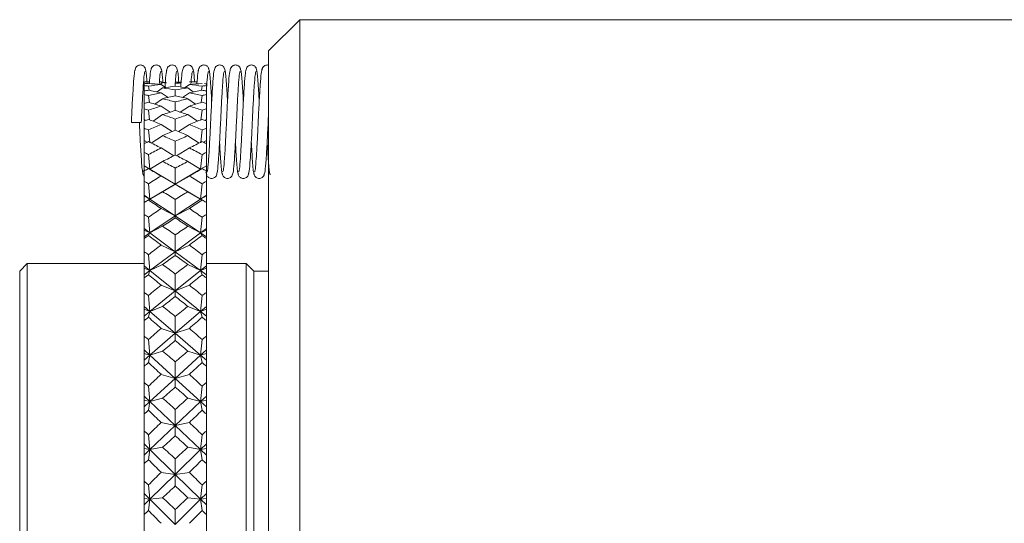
# Model space of a CAD drawing. Header units: inches. Extents: x 3.7 to 30.1, y 2.5 to 21.4.
# Tile 24 of 29: x 19.7 to 21.7, y 12.6 to 13.6. Entities that reach past the tile are written whole.
import ezdxf

# ---------------------------------------------------------------- set-up
doc = ezdxf.new("R2010")
doc.units = ezdxf.units.IN
doc.header["$MEASUREMENT"] = 0

msp = doc.modelspace()

# ---------------------------------------------------------------- linework, layer by layer
at = {"color": 7, "linetype": 'Continuous', "lineweight": 15}
for p, q in [((20.3089, 13.5666), (20.2464, 13.5041)), ((23.9806, 13.5666), (20.3089, 13.5666)), ((20.3089, 13.5666), (20.3089, 11.3366)), ((20.2464, 11.3991), (20.2464, 13.5041)), ((20.0071, 13.4416), (19.9964, 13.4416)), ((19.9964, 13.4416), (19.9964, 13.4414)), ((19.9964, 13.4378), (19.9964, 13.4414)), ((19.9964, 13.4378), (19.9964, 13.4341)), ((19.9964, 13.4235), (19.9964, 13.4341)), ((20.0062, 13.4248), (20.0051, 13.4331)), ((20.0334, 13.4294), (20.0226, 13.4215)), ((20.0306, 13.4416), (20.0271, 13.4416)), ((20.0334, 13.4402), (20.0282, 13.4364)), ((20.033, 13.4399), (20.0306, 13.4416)), ((20.039, 13.4302), (20.0306, 13.4361)), ((20.0589, 13.4328), (20.0589, 13.4386)), ((20.0787, 13.4302), (20.0871, 13.4361)), ((20.0951, 13.4215), (20.0843, 13.4294)), ((20.1026, 13.4416), (20.0908, 13.4416)), ((20.1126, 13.4331), (20.1115, 13.4248)), ((20.1214, 13.4378), (20.1214, 13.4341)), ((20.1214, 13.4235), (20.1214, 13.4341)), ((19.9964, 13.4235), (19.9964, 13.416)), ((19.9964, 13.3985), (19.9964, 13.416)), ((20.0068, 13.4003), (20.0051, 13.4142)), ((20.0443, 13.4104), (20.0306, 13.4199)), ((20.0589, 13.4138), (20.0589, 13.4253)), ((20.0734, 13.4104), (20.0871, 13.4199)), ((20.1126, 13.4142), (20.1109, 13.4003)), ((20.1214, 13.4235), (20.1214, 13.416)), ((20.1214, 13.3985), (20.1214, 13.416)), ((19.9964, 13.3985), (19.9964, 13.3874)), ((20.0334, 13.4078), (20.0181, 13.3969)), ((20.0488, 13.3809), (20.0306, 13.3931)), ((20.0589, 13.3842), (20.0589, 13.4013)), ((20.069, 13.3809), (20.0871, 13.3931)), ((20.0996, 13.3969), (20.0843, 13.4078)), ((20.1214, 13.3985), (20.1214, 13.3874)), ((19.9964, 13.3658), (19.9964, 13.3874)), ((20.0073, 13.3653), (20.0051, 13.3848)), ((20.0334, 13.3758), (20.0142, 13.3626)), ((20.1035, 13.3626), (20.0843, 13.3758)), ((20.1126, 13.3848), (20.1105, 13.3653)), ((20.1214, 13.3658), (20.1214, 13.3874)), ((20.2454, 13.3601), (20.2464, 13.3807)), ((19.9964, 13.3658), (19.9991, 13.3641)), ((19.9964, 13.3631), (19.9964, 13.3485)), ((20.0526, 13.3417), (20.0306, 13.356)), ((20.0589, 13.3443), (20.0589, 13.3669)), ((20.0651, 13.3417), (20.0871, 13.356)), ((20.1187, 13.3641), (20.1214, 13.3658)), ((20.1214, 13.3631), (20.1214, 13.3485)), ((19.9964, 13.3241), (19.9964, 13.3485)), ((20.0077, 13.3203), (20.0051, 13.3451)), ((20.0334, 13.3336), (20.0107, 13.3188)), ((20.107, 13.3188), (20.0843, 13.3336)), ((20.1126, 13.3451), (20.11, 13.3203)), ((20.1214, 13.3241), (20.1214, 13.3485)), ((19.9964, 13.3241), (20.0024, 13.3204)), ((19.9964, 13.3178), (19.9964, 13.3241)), ((19.9964, 13.3178), (19.9964, 13.2998)), ((20.0589, 13.2947), (20.0589, 13.3224)), ((20.1153, 13.3204), (20.1214, 13.3241)), ((20.1214, 13.3178), (20.1214, 13.3241)), ((20.1214, 13.3178), (20.1214, 13.2998)), ((19.9964, 13.273), (19.9964, 13.2998)), ((20.008, 13.2662), (20.0051, 13.2957)), ((20.0561, 13.2933), (20.0306, 13.3089)), ((20.0616, 13.2933), (20.0871, 13.3089)), ((20.1126, 13.2957), (20.1097, 13.2662)), ((20.1214, 13.273), (20.1214, 13.2998)), ((19.9964, 13.273), (20.008, 13.2662)), ((19.9964, 13.2729), (19.9964, 13.273)), ((19.9964, 13.2729), (20.008, 13.2662)), ((19.9964, 13.2629), (19.9964, 13.2729)), ((20.0334, 13.2818), (20.008, 13.2662)), ((20.1097, 13.2662), (20.0843, 13.2818)), ((20.1214, 13.273), (20.1097, 13.2662)), ((20.1097, 13.2662), (20.1214, 13.2729)), ((20.1214, 13.2729), (20.1214, 13.273)), ((20.1214, 13.2629), (20.1214, 13.2729)), ((19.9964, 13.2656), (19.995, 13.2608)), ((19.9964, 13.2629), (19.9964, 13.2418)), ((20.008, 13.2662), (20.0051, 13.2674)), ((20.008, 13.2662), (20.0589, 13.2363)), ((20.0589, 13.2363), (20.0306, 13.2525)), ((20.0589, 13.2363), (20.0589, 13.2685)), ((20.1097, 13.2662), (20.0589, 13.2363)), ((20.0589, 13.2363), (20.0871, 13.2525)), ((20.1126, 13.2674), (20.1097, 13.2662)), ((20.1205, 13.2608), (20.1222, 13.255)), ((20.1214, 13.2629), (20.1214, 13.2418)), ((19.9964, 13.2142), (19.9964, 13.2418)), ((20.008, 13.2064), (20.0051, 13.237)), ((20.008, 13.2064), (20.0589, 13.2363)), ((20.0589, 13.2363), (20.0589, 13.2359)), ((20.1097, 13.2064), (20.0589, 13.2363)), ((20.1126, 13.237), (20.1097, 13.2064)), ((20.1214, 13.2142), (20.1214, 13.2418)), ((19.9964, 13.2142), (20.008, 13.2064)), ((19.9964, 13.2126), (19.9964, 13.2142)), ((19.9964, 13.2126), (20.008, 13.2064)), ((19.9964, 13.1996), (19.9964, 13.2126)), ((20.0334, 13.2209), (20.008, 13.2064)), ((20.1097, 13.2064), (20.0843, 13.2209)), ((20.1214, 13.2142), (20.1097, 13.2064)), ((20.1097, 13.2064), (20.1214, 13.2126)), ((20.1214, 13.2126), (20.1214, 13.2142)), ((20.1214, 13.1996), (20.1214, 13.2126)), ((19.9964, 13.1996), (20.008, 13.2064)), ((19.9964, 13.1992), (19.9964, 13.1996)), ((19.9964, 13.1992), (19.9964, 13.1751)), ((20.008, 13.2064), (20.0051, 13.2043)), ((20.008, 13.2064), (20.0589, 13.1724)), ((20.1097, 13.2064), (20.0589, 13.1724)), ((20.0589, 13.1724), (20.0589, 13.2055)), ((20.1126, 13.2043), (20.1097, 13.2064)), ((20.1214, 13.1996), (20.1097, 13.2064)), ((20.1214, 13.1992), (20.1214, 13.1996)), ((20.1214, 13.1992), (20.1214, 13.1751)), ((19.9964, 13.1471), (19.9964, 13.1751)), ((20.008, 13.1384), (20.0589, 13.1724)), ((20.0589, 13.1724), (20.0306, 13.1873)), ((20.0589, 13.1724), (20.0871, 13.1873)), ((20.0589, 13.1724), (20.0589, 13.1684)), ((20.1097, 13.1384), (20.0589, 13.1724)), ((20.1214, 13.1471), (20.1214, 13.1751)), ((20.008, 13.1384), (20.0051, 13.1697)), ((20.0334, 13.1516), (20.008, 13.1384)), ((20.1097, 13.1384), (20.0843, 13.1516)), ((20.1126, 13.1697), (20.1097, 13.1384)), ((19.9964, 13.1471), (20.008, 13.1384)), ((19.9964, 13.144), (19.9964, 13.1471)), ((19.9964, 13.144), (20.008, 13.1384)), ((19.9964, 13.1306), (19.9964, 13.144)), ((19.9964, 13.1306), (20.008, 13.1384)), ((20.008, 13.1384), (20.0051, 13.133)), ((20.008, 13.1384), (20.0589, 13.1006)), ((20.1097, 13.1384), (20.0589, 13.1006)), ((20.0589, 13.1006), (20.0589, 13.1343)), ((20.1214, 13.1471), (20.1097, 13.1384)), ((20.1097, 13.1384), (20.1214, 13.144)), ((20.1126, 13.133), (20.1097, 13.1384)), ((20.1214, 13.1306), (20.1097, 13.1384)), ((20.1214, 13.144), (20.1214, 13.1471)), ((20.1214, 13.1306), (20.1214, 13.144)), ((19.9964, 13.1273), (19.9964, 13.1306)), ((19.9964, 13.1273), (19.9964, 13.1005)), ((20.0589, 13.1006), (20.0306, 13.114)), ((20.0589, 13.1006), (20.0871, 13.114)), ((20.1214, 13.1273), (20.1214, 13.1306)), ((20.1214, 13.1273), (20.1214, 13.1005)), ((19.9964, 13.0723), (19.9964, 13.1005)), ((20.008, 13.0628), (20.0051, 13.0945)), ((20.008, 13.0628), (20.0589, 13.1006)), ((20.0589, 13.1006), (20.0589, 13.0931)), ((20.1097, 13.0628), (20.0589, 13.1006)), ((20.1126, 13.0945), (20.1097, 13.0628)), ((20.1214, 13.0723), (20.1214, 13.1005)), ((19.7614, 13.0766), (19.7464, 13.0616)), ((19.9964, 13.0766), (19.7614, 13.0766)), ((19.7614, 13.0766), (19.7614, 11.8266)), ((19.9964, 13.0723), (20.008, 13.0628)), ((19.9964, 13.0678), (19.9964, 13.0723)), ((20.0334, 13.0746), (20.008, 13.0628)), ((20.1097, 13.0628), (20.0843, 13.0746)), ((20.1214, 13.0723), (20.1097, 13.0628)), ((20.2014, 13.0766), (20.1214, 13.0766)), ((20.1214, 13.0678), (20.1214, 13.0723)), ((20.2164, 13.0616), (20.2014, 13.0766)), ((20.2014, 12.091), (20.2014, 13.0766)), ((19.7464, 11.8416), (19.7464, 13.0616)), ((19.9964, 13.0678), (20.008, 13.0628)), ((19.9964, 13.0542), (19.9964, 13.0678)), ((19.9964, 13.0542), (20.008, 13.0628)), ((19.9964, 13.0479), (19.9964, 13.0542)), ((20.008, 13.0628), (20.0051, 13.0542)), ((20.008, 13.0628), (20.0589, 13.0217)), ((20.1097, 13.0628), (20.0589, 13.0217)), ((20.0589, 13.0217), (20.0589, 13.0557)), ((20.1097, 13.0628), (20.1214, 13.0678)), ((20.1126, 13.0542), (20.1097, 13.0628)), ((20.1214, 13.0542), (20.1097, 13.0628)), ((20.1214, 13.0542), (20.1214, 13.0678)), ((20.1214, 13.0479), (20.1214, 13.0542)), ((20.2464, 13.0616), (20.2164, 13.0616)), ((20.2164, 12.1074), (20.2164, 13.0616)), ((19.9964, 13.0479), (19.9964, 13.0188)), ((20.0589, 13.0217), (20.0306, 13.0335)), ((20.0589, 13.0217), (20.0871, 13.0335)), ((20.1214, 13.0479), (20.1214, 13.0188)), ((19.9964, 12.9907), (19.9964, 13.0188)), ((20.008, 12.9806), (20.0589, 13.0217)), ((20.0589, 13.0217), (20.0589, 13.0108)), ((20.1097, 12.9806), (20.0589, 13.0217)), ((20.1214, 12.9907), (20.1214, 13.0188)), ((20.008, 12.9806), (20.0051, 13.0123)), ((20.1126, 13.0123), (20.1097, 12.9806)), ((19.9964, 12.9907), (20.008, 12.9806)), ((19.9964, 12.9849), (19.9964, 12.9907)), ((19.9964, 12.9849), (20.008, 12.9806)), ((19.9964, 12.9711), (19.9964, 12.9849)), ((19.9964, 12.9711), (20.008, 12.9806)), ((20.008, 12.9806), (20.0051, 12.9688)), ((20.0334, 12.9907), (20.008, 12.9806)), ((20.008, 12.9806), (20.0589, 12.9366)), ((20.1097, 12.9806), (20.0589, 12.9366)), ((20.1097, 12.9806), (20.0843, 12.9907)), ((20.1214, 12.9907), (20.1097, 12.9806)), ((20.1097, 12.9806), (20.1214, 12.9849)), ((20.1126, 12.9688), (20.1097, 12.9806)), ((20.1214, 12.9711), (20.1097, 12.9806)), ((20.1214, 12.9849), (20.1214, 12.9907)), ((20.1214, 12.9711), (20.1214, 12.9849)), ((19.9964, 12.9621), (19.9964, 12.9711)), ((19.9964, 12.9621), (19.9964, 12.9309)), ((20.0589, 12.9366), (20.0589, 12.9704)), ((20.1214, 12.9621), (20.1214, 12.9711)), ((20.1214, 12.9621), (20.1214, 12.9309)), ((20.008, 12.8925), (20.0589, 12.9366)), ((20.0589, 12.9366), (20.0306, 12.9466)), ((20.0589, 12.9366), (20.0871, 12.9466)), ((20.0589, 12.9366), (20.0589, 12.9223)), ((20.1097, 12.8925), (20.0589, 12.9366)), ((19.9964, 12.9032), (19.9964, 12.9309)), ((20.008, 12.8925), (20.0051, 12.9239)), ((20.1126, 12.9239), (20.1097, 12.8925)), ((20.1214, 12.9032), (20.1214, 12.9309)), ((19.9964, 12.9032), (20.008, 12.8925)), ((19.9964, 12.8961), (19.9964, 12.9032)), ((19.9964, 12.8961), (20.008, 12.8925)), ((19.9964, 12.8824), (19.9964, 12.8961)), ((20.0334, 12.901), (20.008, 12.8925)), ((20.1097, 12.8925), (20.0843, 12.901)), ((20.1214, 12.9032), (20.1097, 12.8925)), ((20.1097, 12.8925), (20.1214, 12.8961)), ((20.1214, 12.8961), (20.1214, 12.9032)), ((20.1214, 12.8824), (20.1214, 12.8961)), ((19.9964, 12.8824), (20.008, 12.8925)), ((19.9964, 12.8706), (19.9964, 12.8824)), ((20.008, 12.8925), (20.0051, 12.8778)), ((20.008, 12.8925), (20.0589, 12.8461)), ((20.1097, 12.8925), (20.0589, 12.8461)), ((20.0589, 12.8461), (20.0589, 12.8794)), ((20.1126, 12.8778), (20.1097, 12.8925)), ((20.1214, 12.8824), (20.1097, 12.8925)), ((20.1214, 12.8706), (20.1214, 12.8824)), ((19.9964, 12.8706), (19.9964, 12.8377)), ((20.1214, 12.8706), (20.1214, 12.8377)), ((19.9964, 12.8107), (19.9964, 12.8377)), ((20.008, 12.7996), (20.0589, 12.8461)), ((20.0589, 12.8461), (20.0306, 12.8542)), ((20.0589, 12.8461), (20.0871, 12.8542)), ((20.0589, 12.8461), (20.0589, 12.8287)), ((20.1097, 12.7996), (20.0589, 12.8461)), ((20.1214, 12.8107), (20.1214, 12.8377)), ((20.008, 12.7996), (20.0051, 12.8304)), ((20.1126, 12.8304), (20.1097, 12.7996)), ((19.9964, 12.8107), (20.008, 12.7996)), ((19.9964, 12.8025), (19.9964, 12.8107)), ((19.9964, 12.8025), (20.008, 12.7996)), ((19.9964, 12.789), (19.9964, 12.8025)), ((19.9964, 12.789), (20.008, 12.7996)), ((20.008, 12.7996), (20.0051, 12.782)), ((20.0334, 12.8063), (20.008, 12.7996)), ((20.008, 12.7996), (20.0589, 12.7513)), ((20.1097, 12.7996), (20.0589, 12.7513)), ((20.1097, 12.7996), (20.0843, 12.8063)), ((20.1214, 12.8107), (20.1097, 12.7996)), ((20.1097, 12.7996), (20.1214, 12.8025)), ((20.1126, 12.782), (20.1097, 12.7996)), ((20.1214, 12.789), (20.1097, 12.7996)), ((20.1214, 12.8025), (20.1214, 12.8107)), ((20.1214, 12.789), (20.1214, 12.8025)), ((19.9964, 12.7746), (19.9964, 12.789)), ((20.0589, 12.7513), (20.0589, 12.7837)), ((20.1214, 12.7746), (20.1214, 12.789)), ((19.9964, 12.7746), (19.9964, 12.7403)), ((20.0589, 12.7513), (20.0306, 12.7575)), ((20.0589, 12.7513), (20.0871, 12.7575)), ((20.1214, 12.7746), (20.1214, 12.7403)), ((19.9964, 12.7144), (19.9964, 12.7403)), ((20.008, 12.703), (20.0589, 12.7513)), ((20.0589, 12.7513), (20.0589, 12.731)), ((20.1097, 12.703), (20.0589, 12.7513)), ((20.1214, 12.7144), (20.1214, 12.7403)), ((20.008, 12.703), (20.0051, 12.7327)), ((20.1126, 12.7327), (20.1097, 12.703)), ((19.9964, 12.7144), (20.008, 12.703)), ((19.9964, 12.705), (19.9964, 12.7144)), ((19.9964, 12.705), (20.008, 12.703)), ((19.9964, 12.6919), (19.9964, 12.705)), ((19.9964, 12.6919), (20.008, 12.703)), ((20.008, 12.703), (20.0051, 12.6827)), ((20.0334, 12.7078), (20.008, 12.703)), ((20.008, 12.703), (20.0589, 12.6532)), ((20.1097, 12.703), (20.0589, 12.6532)), ((20.1097, 12.703), (20.0843, 12.7078)), ((20.1214, 12.7144), (20.1097, 12.703)), ((20.1097, 12.703), (20.1214, 12.705)), ((20.1126, 12.6827), (20.1097, 12.703)), ((20.1214, 12.6919), (20.1097, 12.703)), ((20.1214, 12.705), (20.1214, 12.7144)), ((20.1214, 12.6919), (20.1214, 12.705)), ((19.9964, 12.675), (19.9964, 12.6919)), ((20.0589, 12.6532), (20.0589, 12.6844)), ((20.1214, 12.675), (20.1214, 12.6919)), ((19.9964, 12.675), (19.9964, 12.6397)), ((20.0589, 12.6532), (20.0306, 12.6574)), ((20.0589, 12.6532), (20.0871, 12.6574)), ((20.1214, 12.675), (20.1214, 12.6397)), ((19.9964, 12.6151), (19.9964, 12.6397)), ((20.008, 12.6035), (20.0589, 12.6532)), ((20.0589, 12.6532), (20.0589, 12.6302)), ((20.1097, 12.6035), (20.0589, 12.6532)), ((20.1214, 12.6151), (20.1214, 12.6397)), ((20.008, 12.6035), (20.0051, 12.632)), ((20.1126, 12.632), (20.1097, 12.6035)), ((19.9964, 12.6151), (20.008, 12.6035)), ((19.9964, 12.6047), (19.9964, 12.6151)), ((19.9964, 12.6047), (20.008, 12.6035)), ((19.9964, 12.5921), (19.9964, 12.6047)), ((19.9964, 12.5921), (20.008, 12.6035)), ((20.008, 12.6035), (20.0051, 12.5808)), ((20.0334, 12.6064), (20.008, 12.6035)), ((20.008, 12.6035), (20.0589, 12.5529)), ((20.1097, 12.6035), (20.0589, 12.5529)), ((20.1097, 12.6035), (20.0843, 12.6064)), ((20.1214, 12.6151), (20.1097, 12.6035)), ((20.1097, 12.6035), (20.1214, 12.6047)), ((20.1126, 12.5808), (20.1097, 12.6035)), ((20.1214, 12.5921), (20.1097, 12.6035)), ((20.1214, 12.6047), (20.1214, 12.6151)), ((20.1214, 12.5921), (20.1214, 12.6047)), ((19.9964, 12.5729), (19.9964, 12.5921)), ((20.0589, 12.5529), (20.0589, 12.5826)), ((20.1214, 12.5729), (20.1214, 12.5921)), ((19.9964, 12.5729), (19.9964, 12.5371)), ((20.1214, 12.5729), (20.1214, 12.5371))]:
    msp.add_line(p, q, dxfattribs=at)
at = {"color": 7, "linetype": 'Continuous', "lineweight": 15, "flags": 128}
msp.add_lwpolyline([(19.9906, 13.3601), (19.9906, 13.3601), (19.9898, 13.36), (19.9877, 13.36), (19.9844, 13.36), (19.9806, 13.3599)], dxfattribs=at)
at = {"color": 7, "linetype": 'Continuous', "lineweight": 15}
msp.add_arc((19.9773, 13.478), 0.1181, 266.7641, 271.6184, dxfattribs=at)
for centre, major_axis, ratio, start_param, end_param in [((18.6871, 12.4516), (1.6946, 0.8352), 0.313689, 0.540639, 0.548612), ((18.6871, 12.4516), (1.6985, 0.8792), 0.267949, 0.556205, 0.564178), ((18.6871, 12.4516), (1.6916, 0.7818), 0.359045, 0.529586, 0.537559), ((21.4306, 12.4516), (1.7026, -0.9149), 0.222117, 2.644906, 2.671079), ((21.4306, 12.4516), (1.6946, -0.8352), 0.313689, 2.6795, 2.705673), ((18.6871, 12.4516), (1.6985, 0.8792), 0.267949, 0.524807, 0.530018), ((18.6871, 12.4516), (1.6946, 0.8352), 0.313689, 0.507182, 0.514453), ((18.6871, 12.4516), (1.7026, 0.9149), 0.222117, 0.524705, 0.549047), ((18.6871, 12.4516), (1.6916, 0.7818), 0.359045, 0.479058, 0.503399), ((21.4306, 12.4516), (1.6985, -0.8792), 0.267949, 2.624562, 2.635916), ((21.4306, 12.4516), (1.6946, -0.8352), 0.313689, 2.640236, 2.651481), ((21.4306, 12.4516), (1.7026, -0.9149), 0.222117, 2.592546, 2.616887), ((21.4306, 12.4516), (1.6916, -0.7818), 0.359045, 2.638194, 2.662535), ((18.6871, 12.4516), (1.6985, 0.8792), 0.267949, 0.461724, 0.477658), ((18.6871, 12.4516), (1.7026, 0.9149), 0.222117, 0.470513, 0.496687), ((18.6871, 12.4516), (1.6946, 0.8352), 0.313689, 0.43592, 0.462093), ((21.4306, 12.4516), (1.6916, -0.7818), 0.359045, 2.604034, 2.612007), ((21.4306, 12.4516), (1.6985, -0.8792), 0.267949, 2.577415, 2.580902), ((18.6871, 12.4516), (1.7026, 0.9149), 0.222117, 0.575233, 0.583206), ((18.6871, 12.4516), (1.6901, 0.7176), 0.403524, 0.524337, 0.53231), ((21.4306, 12.4516), (1.7066, -0.9431), 0.176348, 2.623261, 2.649435), ((21.4306, 12.4516), (1.6916, -0.7818), 0.359045, 2.690553, 2.716727), ((18.6871, 12.4516), (1.7066, 0.9431), 0.176348, 0.54635, 0.570691), ((21.4306, 12.4516), (1.7066, -0.9431), 0.176348, 2.570901, 2.595243), ((18.6871, 12.4516), (1.7066, 0.9431), 0.176348, 0.492158, 0.518331), ((18.6871, 12.4516), (1.6916, 0.7818), 0.359045, 0.424866, 0.451039), ((21.4306, 12.4516), (1.7026, -0.9149), 0.222117, 2.558386, 2.566359), ((21.4306, 12.4516), (1.6901, -0.7176), 0.403524, 2.609283, 2.617256), ((18.6871, 12.4516), (1.7066, 0.9431), 0.176348, 0.596878, 0.604851), ((21.4306, 12.4516), (1.7101, -0.9644), 0.130706, 2.599694, 2.625867), ((21.4306, 12.4516), (1.6901, -0.7176), 0.403524, 2.695802, 2.721976), ((18.6871, 12.4516), (1.6901, 0.7176), 0.403524, 0.473809, 0.49815), ((21.4306, 12.4516), (1.6901, -0.7176), 0.403524, 2.643443, 2.667784), ((18.6871, 12.4516), (1.7101, 0.9644), 0.130706, 0.515726, 0.541899), ((18.6871, 12.4516), (1.6901, 0.7176), 0.403524, 0.419617, 0.44579), ((21.4306, 12.4516), (1.7066, -0.9431), 0.176348, 2.536742, 2.544715), ((18.6871, 12.4516), (1.6907, 0.6408), 0.446335, 0.526442, 0.534415), ((18.6871, 12.4516), (1.7101, 0.9644), 0.130706, 0.569918, 0.594259), ((18.6871, 12.4516), (1.6907, 0.6408), 0.446335, 0.475914, 0.500255), ((21.4306, 12.4516), (1.7101, -0.9644), 0.130706, 2.547334, 2.571675), ((21.4306, 12.4516), (1.6907, -0.6408), 0.446335, 2.641337, 2.665679), ((21.4306, 12.4516), (1.6907, -0.6408), 0.446335, 2.607178, 2.615151), ((18.6871, 12.4516), (1.7101, 0.9644), 0.130706, 0.620445, 0.628418), ((21.4306, 12.4516), (1.7127, -0.9792), 0.085197, 2.574784, 2.600957), ((21.4306, 12.4516), (1.6907, -0.6408), 0.446335, 2.693697, 2.719871), ((18.6871, 12.4516), (1.7127, 0.9792), 0.085197, 0.540636, 0.566809), ((18.6871, 12.4516), (1.6907, 0.6408), 0.446335, 0.421722, 0.447895), ((21.4306, 12.4516), (1.7101, -0.9644), 0.130706, 2.513174, 2.521147), ((18.6871, 12.4516), (1.6938, 0.5492), 0.486283, 0.537627, 0.5456), ((18.6871, 12.4516), (1.7127, 0.9792), 0.085197, 0.594828, 0.619169), ((18.6871, 12.4516), (1.6938, 0.5492), 0.486283, 0.4871, 0.511441), ((21.4306, 12.4516), (1.7127, -0.9792), 0.085197, 2.522424, 2.546765), ((21.4306, 12.4516), (1.6938, -0.5492), 0.486283, 2.630152, 2.654493), ((21.4306, 12.4516), (1.6938, -0.5492), 0.486283, 2.595992, 2.603965), ((18.6871, 12.4516), (1.7127, 0.9792), 0.085197, 0.645355, 0.653328), ((21.4306, 12.4516), (1.7143, -0.9876), 0.039793, 2.549035, 2.575208), ((18.6871, 12.4516), (1.7143, 0.9876), 0.039793, 0.566385, 0.592558), ((21.4306, 12.4516), (1.7127, -0.9792), 0.085197, 2.488264, 2.496237), ((18.6871, 12.4516), (1.6992, 0.4409), 0.521658, 0.559502, 0.567475), ((21.4306, 12.4516), (1.6938, -0.5492), 0.486283, 2.682512, 2.708685), ((18.6871, 12.4516), (1.7143, 0.9876), 0.039793, 0.620577, 0.644918), ((21.4306, 12.4516), (1.7143, -0.9876), 0.039793, 2.496675, 2.521016), ((18.6871, 12.4516), (1.6938, 0.5492), 0.486283, 0.432908, 0.459081), ((21.4306, 12.4516), (1.6992, -0.4409), 0.521658, 2.574118, 2.582091), ((18.6871, 12.4516), (1.6992, 0.4409), 0.521658, 0.508974, 0.533315), ((21.4306, 12.4516), (1.6992, -0.4409), 0.521658, 2.608277, 2.632619), ((18.6871, 12.4516), (1.7143, 0.9876), 0.039793, 0.671104, 0.679077), ((21.4306, 12.4516), (1.7147, -0.99), 0.005559, 3.734109, 3.760282), ((21.4306, 12.4516), (1.6992, -0.4409), 0.521658, 2.660637, 2.68681), ((18.6871, 12.4516), (1.7147, 0.99), 0.005559, 5.664496, 5.690669), ((18.6871, 12.4516), (1.6992, 0.4409), 0.521658, 0.454782, 0.480956), ((21.4306, 12.4516), (1.7143, -0.9876), 0.039793, 2.462515, 2.470488), ((18.6871, 12.4516), (1.706, 0.3146), 0.55023, 0.592897, 0.60087), ((18.6871, 12.4516), (1.7147, 0.99), 0.005559, 5.612136, 5.636477), ((21.4306, 12.4516), (1.7147, -0.99), 0.005559, 3.788301, 3.812642), ((21.4306, 12.4516), (1.706, -0.3146), 0.55023, 2.540723, 2.548696), ((18.6871, 12.4516), (1.706, 0.3146), 0.55023, 0.542369, 0.56671), ((21.4306, 12.4516), (1.706, -0.3146), 0.55023, 2.574883, 2.599224), ((18.6871, 12.4516), (1.7147, 0.99), 0.005559, 5.577977, 5.58595), ((21.4306, 12.4516), (1.714, -0.9861), 0.050919, 3.760187, 3.78636), ((18.6871, 12.4516), (1.714, 0.9861), 0.050919, 5.638418, 5.664591), ((21.4306, 12.4516), (1.7147, -0.99), 0.005559, 3.838828, 3.846801), ((18.6871, 12.4516), (1.7119, 0.1721), 0.569488, 0.636828, 0.644801), ((21.4306, 12.4516), (1.706, -0.3146), 0.55023, 2.627242, 2.653416), ((18.6871, 12.4516), (1.706, 0.3146), 0.55023, 0.488177, 0.51435), ((21.4306, 12.4516), (1.7119, -0.1721), 0.569488, 2.496792, 2.504765), ((18.6871, 12.4516), (1.714, 0.9861), 0.050919, 5.586058, 5.610399), ((18.6871, 12.4516), (1.7119, 0.1721), 0.569488, 0.5863, 0.610641), ((21.4306, 12.4516), (1.714, -0.9861), 0.050919, 3.814379, 3.83872), ((21.4306, 12.4516), (1.7119, -0.1721), 0.569488, 2.530951, 2.555292), ((18.6871, 12.4516), (1.714, 0.9861), 0.050919, 5.551898, 5.559871), ((21.4306, 12.4516), (1.7121, -0.9762), 0.096345, 3.785774, 3.811947), ((18.6871, 12.4516), (1.7121, 0.9762), 0.096345, 5.612831, 5.639004), ((21.4306, 12.4516), (1.714, -0.9861), 0.050919, 3.864907, 3.872879), ((21.4306, 12.4516), (1.7119, -0.1721), 0.569488, 2.583311, 2.609484), ((18.6871, 12.4516), (1.7119, 0.1721), 0.569488, 0.532108, 0.558282), ((18.6871, 12.4516), (1.7147, 0.0191), 0.577255, 0.687609, 0.695582), ((18.6871, 12.4516), (1.7121, 0.9762), 0.096345, 5.560471, 5.584812), ((21.4306, 12.4516), (1.7121, -0.9762), 0.096345, 3.839966, 3.864307), ((21.4306, 12.4516), (1.7147, -0.0191), 0.577255, 2.446011, 2.453984), ((18.6871, 12.4516), (1.7147, 0.0191), 0.577255, 0.637081, 0.661422), ((21.4306, 12.4516), (1.7147, -0.0191), 0.577255, 2.48017, 2.504512), ((18.6871, 12.4516), (1.7121, 0.9762), 0.096345, 5.526312, 5.534285), ((21.4306, 12.4516), (1.7093, -0.9598), 0.141884, 3.810404, 3.836577), ((18.6871, 12.4516), (1.7093, 0.9598), 0.141884, 5.588201, 5.614374), ((21.4306, 12.4516), (1.7121, -0.9762), 0.096345, 3.890493, 3.898466), ((21.4306, 12.4516), (1.7147, -0.0191), 0.577255, 2.53253, 2.558704), ((18.6871, 12.4516), (1.7147, 0.0191), 0.577255, 0.582889, 0.609062), ((18.6871, 12.4516), (1.713, -0.1353), 0.57252, 0.739204, 0.747177), ((21.4306, 12.4516), (1.713, 0.1353), 0.57252, 2.394416, 2.402389), ((18.6871, 12.4516), (1.7093, 0.9598), 0.141884, 5.535841, 5.560182), ((21.4306, 12.4516), (1.7093, -0.9598), 0.141884, 3.864596, 3.888937), ((18.6871, 12.4516), (1.713, -0.1353), 0.57252, 0.688676, 0.713017), ((21.4306, 12.4516), (1.713, 0.1353), 0.57252, 2.428575, 2.452917), ((18.6871, 12.4516), (1.7093, 0.9598), 0.141884, 5.501682, 5.509655), ((21.4306, 12.4516), (1.7057, -0.9369), 0.18756, 3.833557, 3.85973), ((18.6871, 12.4516), (1.7057, 0.9369), 0.18756, 5.565047, 5.591221), ((21.4306, 12.4516), (1.7093, -0.9598), 0.141884, 3.915123, 3.923096), ((21.4306, 12.4516), (1.713, 0.1353), 0.57252, 2.480935, 2.507109), ((18.6871, 12.4516), (1.713, -0.1353), 0.57252, 0.634484, 0.660657), ((18.6871, 12.4516), (1.7076, -0.281), 0.55591, 0.785266, 0.793239), ((18.6871, 12.4516), (1.7057, 0.9369), 0.18756, 5.512688, 5.537029), ((21.4306, 12.4516), (1.7057, -0.9369), 0.18756, 3.887749, 3.91209), ((21.4306, 12.4516), (1.7076, 0.281), 0.55591, 2.348354, 2.356327), ((18.6871, 12.4516), (1.7076, -0.281), 0.55591, 0.734738, 0.759079), ((21.4306, 12.4516), (1.7076, 0.281), 0.55591, 2.382513, 2.406854), ((18.6871, 12.4516), (1.7057, 0.9369), 0.18756, 5.478528, 5.486501), ((21.4306, 12.4516), (1.7016, -0.9069), 0.233354, 3.854629, 3.880803), ((18.6871, 12.4516), (1.7016, 0.9069), 0.233354, 5.543975, 5.570149), ((21.4306, 12.4516), (1.7057, -0.9369), 0.18756, 3.938277, 3.94625), ((18.6871, 12.4516), (1.7008, -0.4116), 0.529389, 0.821429, 0.829402), ((21.4306, 12.4516), (1.7076, 0.281), 0.55591, 2.434873, 2.461046), ((18.6871, 12.4516), (1.7076, -0.281), 0.55591, 0.680546, 0.70672), ((21.4306, 12.4516), (1.7008, 0.4116), 0.529389, 2.31219, 2.320163), ((18.6871, 12.4516), (1.7016, 0.9069), 0.233354, 5.491615, 5.515957), ((21.4306, 12.4516), (1.7016, -0.9069), 0.233354, 3.908821, 3.933163), ((18.6871, 12.4516), (1.7008, -0.4116), 0.529389, 0.770902, 0.795243), ((21.4306, 12.4516), (1.7008, 0.4116), 0.529389, 2.34635, 2.370691), ((18.6871, 12.4516), (1.7016, 0.9069), 0.233354, 5.457456, 5.465429), ((21.4306, 12.4516), (1.6975, -0.8692), 0.279182, 3.872894, 3.899067), ((18.6871, 12.4516), (1.6975, 0.8692), 0.279182, 5.525711, 5.551884), ((21.4306, 12.4516), (1.7016, -0.9069), 0.233354, 3.959349, 3.967322), ((21.4306, 12.4516), (1.7008, 0.4116), 0.529389, 2.39871, 2.424883), ((18.6871, 12.4516), (1.7008, -0.4116), 0.529389, 0.71671, 0.742883), ((18.6871, 12.4516), (1.6949, -0.5243), 0.495458, 0.846102, 0.854075), ((21.4306, 12.4516), (1.6949, 0.5243), 0.495458, 2.287518, 2.295491), ((18.6871, 12.4516), (1.6975, 0.8692), 0.279182, 5.473351, 5.497692), ((21.4306, 12.4516), (1.6975, -0.8692), 0.279182, 3.927086, 3.951427), ((18.6871, 12.4516), (1.6949, -0.5243), 0.495458, 0.795574, 0.819916), ((21.4306, 12.4516), (1.6949, 0.5243), 0.495458, 2.321677, 2.346018), ((18.6871, 12.4516), (1.6975, 0.8692), 0.279182, 5.439191, 5.447164), ((21.4306, 12.4516), (1.6938, -0.823), 0.324861, 3.887459, 3.913632), ((18.6871, 12.4516), (1.6938, 0.823), 0.324861, 5.511146, 5.537319), ((21.4306, 12.4516), (1.6975, -0.8692), 0.279182, 3.977614, 3.985587), ((21.4306, 12.4516), (1.6949, 0.5243), 0.495458, 2.374037, 2.40021), ((18.6871, 12.4516), (1.6949, -0.5243), 0.495458, 0.741382, 0.767556), ((18.6871, 12.4516), (1.6912, -0.6198), 0.456452, 0.859775, 0.867748), ((21.4306, 12.4516), (1.6912, 0.6198), 0.456452, 2.273845, 2.281817), ((18.6871, 12.4516), (1.6938, 0.823), 0.324861, 5.458786, 5.483127), ((21.4306, 12.4516), (1.6938, -0.823), 0.324861, 3.941651, 3.965992), ((18.6871, 12.4516), (1.6912, -0.6198), 0.456452, 0.809247, 0.833589), ((21.4306, 12.4516), (1.6912, 0.6198), 0.456452, 2.308004, 2.332345), ((18.6871, 12.4516), (1.6938, 0.823), 0.324861, 5.424626, 5.432599), ((21.4306, 12.4516), (1.6911, -0.7671), 0.370057, 3.897219, 3.923392), ((18.6871, 12.4516), (1.6911, 0.7671), 0.370057, 5.501386, 5.527559), ((21.4306, 12.4516), (1.6938, -0.823), 0.324861, 3.992179, 4.000152)]:
    msp.add_ellipse(centre, major_axis=major_axis, ratio=ratio, start_param=start_param, end_param=end_param, dxfattribs=at)
for points, knots in [([(19.9789, 13.4681), (19.9782, 13.4661), (19.9767, 13.4621), (19.9748, 13.4366), (19.9726, 13.4014), (19.9712, 13.3737), (19.9706, 13.3601)], [0, 0, 0, 0, 0.254786, 0.500171, 0.754096, 1, 1, 1, 1]), ([(19.9992, 13.465), (19.9991, 13.4661), (19.9988, 13.4682), (19.9975, 13.4709), (19.9957, 13.4729), (19.9932, 13.4747), (19.9902, 13.4756), (19.9873, 13.4756), (19.984, 13.4747), (19.981, 13.4724), (19.9786, 13.469), (19.9782, 13.4662), (19.978, 13.4648)], [0, 0, 0, 0, 0.08413, 0.164604, 0.239579, 0.308413, 0.428746, 0.534561, 0.645065, 0.762333, 0.882673, 1, 1, 1, 1]), ([(20.002, 13.4416), (20.0018, 13.4448), (20.0011, 13.4545), (19.9999, 13.4653), (19.9988, 13.4673), (19.9981, 13.4684)], [0, 0, 0, 0, 0.1890204, 0.5680083, 1, 1, 1, 1]), ([(20.0107, 13.4681), (20.01, 13.4663), (20.0086, 13.463), (20.0074, 13.4461), (20.0068, 13.4383)], [0, 0, 0, 0, 0.544294, 1, 1, 1, 1]), ([(20.031, 13.465), (20.0309, 13.4661), (20.0307, 13.4682), (20.0293, 13.4709), (20.0275, 13.4729), (20.025, 13.4747), (20.022, 13.4756), (20.0191, 13.4756), (20.0159, 13.4747), (20.0128, 13.4724), (20.0104, 13.469), (20.01, 13.4662), (20.0098, 13.4648)], [0, 0, 0, 0, 0.0841305, 0.1646041, 0.2395791, 0.308413, 0.4287459, 0.5345609, 0.6450653, 0.7623325, 0.8826726, 1, 1, 1, 1]), ([(20.034, 13.4402), (20.0337, 13.4439), (20.033, 13.4542), (20.0317, 13.4654), (20.0306, 13.4674), (20.03, 13.4684)], [0, 0, 0, 0, 0.210412, 0.579403, 1, 1, 1, 1]), ([(20.0426, 13.4681), (20.0418, 13.4659), (20.0404, 13.4616), (20.039, 13.4451), (20.0382, 13.4318), (20.0381, 13.43)], [0, 0, 0, 0, 0.473475, 0.929478, 1, 1, 1, 1]), ([(20.0629, 13.465), (20.0627, 13.4661), (20.0625, 13.4682), (20.0611, 13.4709), (20.0594, 13.4729), (20.0569, 13.4747), (20.0539, 13.4756), (20.0509, 13.4756), (20.0477, 13.4747), (20.0447, 13.4724), (20.0423, 13.469), (20.0419, 13.4662), (20.0417, 13.4648)], [0, 0, 0, 0, 0.08413, 0.164604, 0.239579, 0.308413, 0.428746, 0.534561, 0.645065, 0.762333, 0.882673, 1, 1, 1, 1]), ([(20.0658, 13.4409), (20.0655, 13.4444), (20.0648, 13.4543), (20.0636, 13.4654), (20.0624, 13.4674), (20.0618, 13.4684)], [0, 0, 0, 0, 0.199613, 0.573651, 1, 1, 1, 1]), ([(20.0744, 13.4681), (20.0737, 13.4659), (20.0722, 13.4616), (20.0709, 13.4455), (20.0701, 13.4327), (20.07, 13.4313)], [0, 0, 0, 0, 0.481907, 0.946031, 1, 1, 1, 1]), ([(20.0947, 13.465), (20.0946, 13.4661), (20.0944, 13.4682), (20.093, 13.4709), (20.0912, 13.4729), (20.0887, 13.4747), (20.0857, 13.4756), (20.0828, 13.4756), (20.0796, 13.4747), (20.0765, 13.4724), (20.0741, 13.469), (20.0737, 13.4662), (20.0735, 13.4648)], [0, 0, 0, 0, 0.08413, 0.164604, 0.239579, 0.308413, 0.428746, 0.534561, 0.645065, 0.762333, 0.882673, 1, 1, 1, 1]), ([(20.0976, 13.4416), (20.0973, 13.4448), (20.0966, 13.4545), (20.0954, 13.4653), (20.0943, 13.4673), (20.0937, 13.4684)], [0, 0, 0, 0, 0.18902, 0.568008, 1, 1, 1, 1]), ([(20.1063, 13.4681), (20.1055, 13.4663), (20.1041, 13.4629), (20.1029, 13.4456), (20.1023, 13.4375)], [0, 0, 0, 0, 0.534714, 1, 1, 1, 1]), ([(20.1266, 13.465), (20.1264, 13.4661), (20.1262, 13.4682), (20.1248, 13.4709), (20.123, 13.4729), (20.1206, 13.4747), (20.1176, 13.4756), (20.1146, 13.4756), (20.1114, 13.4747), (20.1083, 13.4724), (20.106, 13.469), (20.1056, 13.4662), (20.1054, 13.4648)], [0, 0, 0, 0, 0.08413, 0.164604, 0.239579, 0.308413, 0.428746, 0.534561, 0.645065, 0.762333, 0.882673, 1, 1, 1, 1]), ([(20.1319, 13.4021), (20.1317, 13.406), (20.1311, 13.4179), (20.13, 13.4347), (20.1287, 13.4522), (20.1273, 13.4655), (20.1261, 13.4674), (20.1255, 13.4684)], [0, 0, 0, 0, 0.099, 0.294939, 0.507286, 0.737541, 1, 1, 1, 1]), ([(20.1381, 13.4681), (20.1374, 13.4661), (20.1359, 13.4621), (20.134, 13.4366), (20.1318, 13.4014), (20.1305, 13.3737), (20.1298, 13.3601)], [0, 0, 0, 0, 0.254786, 0.500171, 0.754096, 1, 1, 1, 1]), ([(20.1584, 13.465), (20.1583, 13.4661), (20.158, 13.4682), (20.1567, 13.4709), (20.1549, 13.4729), (20.1524, 13.4747), (20.1494, 13.4756), (20.1465, 13.4756), (20.1433, 13.4747), (20.1402, 13.4724), (20.1378, 13.469), (20.1374, 13.4662), (20.1372, 13.4648)], [0, 0, 0, 0, 0.08413, 0.164604, 0.239579, 0.308413, 0.428746, 0.534561, 0.645065, 0.762333, 0.882673, 1, 1, 1, 1]), ([(20.1638, 13.4021), (20.1636, 13.406), (20.1629, 13.4179), (20.1618, 13.4347), (20.1605, 13.4522), (20.1591, 13.4655), (20.158, 13.4674), (20.1574, 13.4684)], [0, 0, 0, 0, 0.099, 0.294939, 0.507286, 0.737541, 1, 1, 1, 1]), ([(20.17, 13.4681), (20.1692, 13.4661), (20.1677, 13.4621), (20.1658, 13.4366), (20.1636, 13.4014), (20.1623, 13.3737), (20.1617, 13.3601)], [0, 0, 0, 0, 0.254786, 0.500171, 0.754096, 1, 1, 1, 1]), ([(20.1902, 13.465), (20.1901, 13.4661), (20.1899, 13.4682), (20.1885, 13.4709), (20.1867, 13.4729), (20.1843, 13.4747), (20.1813, 13.4756), (20.1783, 13.4756), (20.1751, 13.4747), (20.172, 13.4724), (20.1696, 13.469), (20.1693, 13.4662), (20.1691, 13.4648)], [0, 0, 0, 0, 0.08413, 0.164604, 0.239579, 0.308413, 0.428746, 0.534561, 0.645065, 0.762333, 0.882673, 1, 1, 1, 1]), ([(20.1956, 13.4021), (20.1954, 13.406), (20.1948, 13.4179), (20.1937, 13.4347), (20.1923, 13.4522), (20.1909, 13.4655), (20.1898, 13.4674), (20.1892, 13.4684)], [0, 0, 0, 0, 0.099, 0.294939, 0.507286, 0.737541, 1, 1, 1, 1]), ([(20.2018, 13.4681), (20.2011, 13.4661), (20.1996, 13.4621), (20.1977, 13.4366), (20.1955, 13.4014), (20.1941, 13.3737), (20.1935, 13.3601)], [0, 0, 0, 0, 0.254786, 0.500171, 0.754096, 1, 1, 1, 1]), ([(20.2221, 13.465), (20.222, 13.4661), (20.2217, 13.4682), (20.2204, 13.4709), (20.2186, 13.4729), (20.2161, 13.4747), (20.2131, 13.4756), (20.2102, 13.4756), (20.2069, 13.4747), (20.2039, 13.4724), (20.2015, 13.469), (20.2011, 13.4662), (20.2009, 13.4648)], [0, 0, 0, 0, 0.08413, 0.164604, 0.239579, 0.308413, 0.428746, 0.534561, 0.645065, 0.762333, 0.882673, 1, 1, 1, 1]), ([(20.2274, 13.4021), (20.2272, 13.406), (20.2266, 13.4179), (20.2255, 13.4347), (20.2242, 13.4522), (20.2228, 13.4655), (20.2217, 13.4674), (20.221, 13.4684)], [0, 0, 0, 0, 0.099, 0.294939, 0.507286, 0.737541, 1, 1, 1, 1]), ([(20.2336, 13.4681), (20.2329, 13.4661), (20.2314, 13.4621), (20.2295, 13.4366), (20.2273, 13.4014), (20.226, 13.3737), (20.2254, 13.3601)], [0, 0, 0, 0, 0.254786, 0.500171, 0.754096, 1, 1, 1, 1]), ([(20.2464, 13.4749), (20.2459, 13.4751), (20.2443, 13.4757), (20.242, 13.4756), (20.2388, 13.4747), (20.2357, 13.4724), (20.2333, 13.469), (20.2329, 13.4662), (20.2327, 13.4648)], [0, 0, 0, 0, 0.081021, 0.251246, 0.429015, 0.617663, 0.811255, 1, 1, 1, 1]), ([(19.9906, 13.3601), (19.9912, 13.3736), (19.9925, 13.4008), (19.9946, 13.4347), (19.9963, 13.4583), (19.9976, 13.4614), (19.9982, 13.4629)], [0, 0, 0, 0, 0.250582, 0.506088, 0.749924, 1, 1, 1, 1]), ([(20.0267, 13.4365), (20.0272, 13.4436), (20.0282, 13.4592), (20.0294, 13.4616), (20.0301, 13.4629)], [0, 0, 0, 0, 0.456086, 1, 1, 1, 1]), ([(20.0587, 13.4387), (20.0591, 13.4449), (20.0601, 13.4596), (20.0613, 13.4617), (20.0619, 13.4629)], [0, 0, 0, 0, 0.424282, 1, 1, 1, 1]), ([(20.0903, 13.4364), (20.0908, 13.4436), (20.0919, 13.4592), (20.0931, 13.4616), (20.0938, 13.4629)], [0, 0, 0, 0, 0.45697, 1, 1, 1, 1]), ([(20.1214, 13.4237), (20.1216, 13.427), (20.1224, 13.4415), (20.1237, 13.458), (20.1249, 13.4613), (20.1256, 13.4629)], [0, 0, 0, 0, 0.129583, 0.559293, 1, 1, 1, 1]), ([(20.1498, 13.3601), (20.1505, 13.3736), (20.1517, 13.4008), (20.1538, 13.4347), (20.1555, 13.4583), (20.1568, 13.4614), (20.1574, 13.4629)], [0, 0, 0, 0, 0.250582, 0.506088, 0.749924, 1, 1, 1, 1]), ([(20.1817, 13.3601), (20.1823, 13.3736), (20.1836, 13.4008), (20.1857, 13.4347), (20.1874, 13.4583), (20.1886, 13.4614), (20.1893, 13.4629)], [0, 0, 0, 0, 0.2505825, 0.5060879, 0.7499241, 1, 1, 1, 1]), ([(20.2135, 13.3601), (20.2141, 13.3736), (20.2154, 13.4008), (20.2175, 13.4347), (20.2192, 13.4583), (20.2205, 13.4614), (20.2211, 13.4629)], [0, 0, 0, 0, 0.2505825, 0.5060879, 0.7499241, 1, 1, 1, 1]), ([(19.9867, 13.36), (19.9868, 13.3567), (19.9876, 13.3402), (19.9889, 13.3158), (19.9904, 13.2906), (19.9917, 13.2727), (19.9931, 13.2587), (19.9942, 13.2563), (19.9948, 13.255)], [0, 0, 0, 0, 0.059818, 0.307157, 0.457951, 0.621296, 0.798325, 1, 1, 1, 1]), ([(20.1298, 13.3601), (20.1292, 13.3467), (20.1279, 13.3196), (20.1258, 13.2864), (20.1242, 13.2641), (20.123, 13.2619), (20.1224, 13.2608)], [0, 0, 0, 0, 0.25358, 0.511919, 0.758253, 1, 1, 1, 1]), ([(20.1414, 13.2547), (20.1422, 13.2563), (20.1437, 13.2596), (20.1456, 13.2842), (20.1479, 13.3189), (20.1492, 13.3465), (20.1498, 13.3601)], [0, 0, 0, 0, 0.255066, 0.500546, 0.75438, 1, 1, 1, 1]), ([(20.1617, 13.3601), (20.161, 13.3467), (20.1598, 13.3196), (20.1577, 13.2864), (20.1561, 13.2641), (20.1548, 13.2619), (20.1542, 13.2608)], [0, 0, 0, 0, 0.25358, 0.511919, 0.758253, 1, 1, 1, 1]), ([(20.1733, 13.2547), (20.174, 13.2563), (20.1755, 13.2596), (20.1775, 13.2842), (20.1797, 13.3189), (20.181, 13.3465), (20.1817, 13.3601)], [0, 0, 0, 0, 0.255066, 0.500546, 0.75438, 1, 1, 1, 1]), ([(20.1935, 13.3601), (20.1929, 13.3467), (20.1916, 13.3196), (20.1895, 13.2864), (20.1879, 13.2641), (20.1867, 13.2619), (20.1861, 13.2608)], [0, 0, 0, 0, 0.25358, 0.511919, 0.758253, 1, 1, 1, 1]), ([(20.2051, 13.2547), (20.2059, 13.2563), (20.2074, 13.2596), (20.2093, 13.2842), (20.2116, 13.3189), (20.2129, 13.3465), (20.2135, 13.3601)], [0, 0, 0, 0, 0.255066, 0.500546, 0.75438, 1, 1, 1, 1]), ([(20.2254, 13.3601), (20.2247, 13.3467), (20.2235, 13.3196), (20.2214, 13.2864), (20.2197, 13.2641), (20.2185, 13.2619), (20.2179, 13.2608)], [0, 0, 0, 0, 0.25358, 0.511919, 0.758253, 1, 1, 1, 1]), ([(20.237, 13.2547), (20.2377, 13.2563), (20.2392, 13.2596), (20.2412, 13.2842), (20.2434, 13.3189), (20.2447, 13.3465), (20.2454, 13.3601)], [0, 0, 0, 0, 0.255066, 0.500546, 0.75438, 1, 1, 1, 1]), ([(20.1479, 13.3209), (20.148, 13.3178), (20.1486, 13.3069), (20.1497, 13.2907), (20.151, 13.2727), (20.1523, 13.2587), (20.1534, 13.2563), (20.154, 13.255)], [0, 0, 0, 0, 0.0765642, 0.2775451, 0.4952549, 0.7312038, 1, 1, 1, 1]), ([(20.1797, 13.3209), (20.1799, 13.3178), (20.1804, 13.3069), (20.1815, 13.2907), (20.1828, 13.2727), (20.1842, 13.2587), (20.1853, 13.2563), (20.1859, 13.255)], [0, 0, 0, 0, 0.076564, 0.277545, 0.495255, 0.731204, 1, 1, 1, 1]), ([(20.2116, 13.3209), (20.2117, 13.3178), (20.2123, 13.3069), (20.2133, 13.2907), (20.2146, 13.2727), (20.216, 13.2587), (20.2171, 13.2563), (20.2177, 13.255)], [0, 0, 0, 0, 0.076564, 0.277545, 0.495255, 0.731204, 1, 1, 1, 1]), ([(20.2434, 13.3209), (20.2436, 13.3178), (20.2441, 13.3069), (20.2452, 13.2907), (20.2465, 13.2727), (20.2479, 13.2587), (20.249, 13.2563), (20.2496, 13.255)], [0, 0, 0, 0, 0.076564, 0.277545, 0.495255, 0.731204, 1, 1, 1, 1]), ([(19.9939, 13.2583), (19.9941, 13.2572), (19.9943, 13.2551), (19.9953, 13.2529), (19.9962, 13.252), (19.9964, 13.2517)], [0, 0, 0, 0, 0.4468204, 0.8742987, 1, 1, 1, 1]), ([(20.1213, 13.2583), (20.1214, 13.2572), (20.1217, 13.2551), (20.1231, 13.2524), (20.1248, 13.2503), (20.1273, 13.2485), (20.1303, 13.2475), (20.1332, 13.2475), (20.1365, 13.2484), (20.1395, 13.2506), (20.1419, 13.2539), (20.1423, 13.2567), (20.1425, 13.2581)], [0, 0, 0, 0, 0.087218, 0.170661, 0.248436, 0.319808, 0.443999, 0.551255, 0.660457, 0.774202, 0.889313, 1, 1, 1, 1]), ([(20.1531, 13.2583), (20.1533, 13.2572), (20.1535, 13.2551), (20.1549, 13.2524), (20.1567, 13.2503), (20.1592, 13.2485), (20.1621, 13.2475), (20.1651, 13.2475), (20.1683, 13.2484), (20.1714, 13.2506), (20.1737, 13.2539), (20.1741, 13.2567), (20.1743, 13.2581)], [0, 0, 0, 0, 0.087218, 0.170661, 0.248436, 0.319808, 0.443999, 0.551255, 0.660457, 0.774202, 0.889313, 1, 1, 1, 1]), ([(20.185, 13.2583), (20.1851, 13.2572), (20.1853, 13.2551), (20.1867, 13.2524), (20.1885, 13.2503), (20.191, 13.2485), (20.194, 13.2475), (20.1969, 13.2475), (20.2001, 13.2484), (20.2032, 13.2506), (20.2056, 13.2539), (20.206, 13.2567), (20.2062, 13.2581)], [0, 0, 0, 0, 0.087218, 0.170661, 0.248436, 0.319808, 0.443999, 0.551255, 0.660457, 0.774202, 0.889313, 1, 1, 1, 1]), ([(20.2168, 13.2583), (20.2169, 13.2572), (20.2172, 13.2551), (20.2186, 13.2524), (20.2204, 13.2503), (20.2228, 13.2485), (20.2258, 13.2475), (20.2288, 13.2475), (20.232, 13.2484), (20.2351, 13.2506), (20.2374, 13.2539), (20.2378, 13.2567), (20.238, 13.2581)], [0, 0, 0, 0, 0.087218, 0.170661, 0.248436, 0.319808, 0.443999, 0.551255, 0.660457, 0.774202, 0.889313, 1, 1, 1, 1])]:
    msp.add_open_spline(points, degree=3, knots=knots, dxfattribs=at)

doc.saveas('drawing.dxf')
